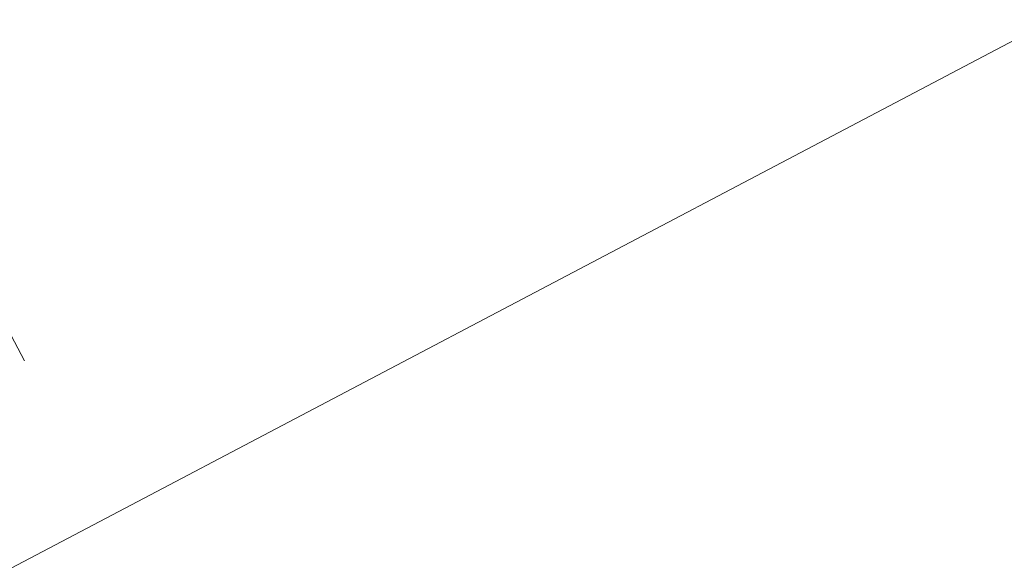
# Model space of a CAD drawing. Header units: metres. Extents: x 7408630 to 7411134, y 5569633 to 5570339.
# Tile 171 of 256: x 7410488.5307 to 7410488.6975, y 5569936.5188 to 5569936.6116. Entities that reach past the tile are written whole.
import ezdxf
from ezdxf.enums import TextEntityAlignment as Align

# ---------------------------------------------------------------- set-up
doc = ezdxf.new("R2010")
doc.units = ezdxf.units.M
doc.header["$MEASUREMENT"] = 0
doc.linetypes.add('HIDDEN2', pattern=[4.762499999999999, 3.175, -1.5875])
for name, color, linetype, lineweight in [('Istn-sciany', 3, 'Continuous', 20), ('OPIS POM NOWE', 140, 'Continuous', 5), ('Opis_pom', 9, 'Continuous', 18)]:
    doc.layers.add(name, color=color, linetype=linetype, lineweight=lineweight)
doc.layers.add('Wyburzenia', color=7, linetype='Continuous', lineweight=13, true_color=0xb0b0b0)
doc.styles.add('ARIAL', font='tahoma.ttf')

# ---------------------------------------------------------------- blocks, each defined once
blk = doc.blocks.new('A$C142d3faa')
at = {"layer": 'Istn-sciany'}
blk.add_lwpolyline([(1285.225359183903, 4530.606190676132), (1541.225359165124, 4530.606190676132)], dxfattribs=at)
at = {"layer": 'Wyburzenia', "linetype": 'HIDDEN2', "ltscale": 3}
blk.add_lwpolyline([(1454.05869249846, 4663.606190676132), (1454.05869249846, 4530.606190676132)], dxfattribs=at)
at = {"layer": 'OPIS POM NOWE', "style": 'ARIAL'}
for tag, p in [('E1,4', (2085.453509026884, 1677.902724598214)), ('E1,4', (2642.565068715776, 1467.098580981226)), ('E1,4', (2887.554946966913, 1334.669140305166)), ('E1,1', (2346.15172770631, 945.3069204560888)), ('E1,2', (2380.289767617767, 731.4605824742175)), ('E1,4', (3248.926969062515, 423.5622677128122)), ('E1,3', (2269.290473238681, 389.8474601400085)), ('E1,5', (4145.396889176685, -41.41678165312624))]:
    blk.add_attdef(tag, text='', height=23.936, dxfattribs=at).set_placement(p, align=Align.MIDDLE_CENTER)
at = {"layer": 'Opis_pom', "ltscale": 0.7, "style": 'ARIAL'}
for tag, p in [('B1,18', (784.175454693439, 4749.376909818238)), ('B1,21', (1474.160621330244, 4744.552251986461)), ('B1/17', (593.1950013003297, 4721.360037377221)), ('1,23', (2643.879736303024, 4721.360037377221)), ('1,22', (2015.997302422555, 4715.619925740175)), ('A1,1', (-123.2752701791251, 4710.792713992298)), ('B1,1', (2964.213888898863, 4687.194759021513)), ('B1,19', (983.4770436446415, 4684.250472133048)), ('A1,6', (-365.3793687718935, 4657.226791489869)), ('A1,16', (198.2072643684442, 4631.436355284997)), ('B1,20', (1267.194878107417, 4624.632454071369)), ('B1,3', (3298.013043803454, 4567.235815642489)), ('B1,4', (4545.109849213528, 4480.622250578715)), ('A1,5', (-782.1155021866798, 4446.932694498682)), ('A1,2', (-186.9193724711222, 4425.112318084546)), ('A1,15', (198.2072643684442, 4391.000839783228)), ('B1,2', (2872.012077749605, 4302.459186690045)), ('A1,3', (-121.2895641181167, 4150.905633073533)), ('B1,8', (2427.383192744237, 4053.123158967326)), ('B1,6', (4754.926236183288, 3940.334623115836)), ('A1,4', (-837.6792277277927, 3920.772192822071)), ('B1,14', (401.2060605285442, 3890.998977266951)), ('B1,13', (1255.283140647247, 3857.264790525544)), ('B1,5', (4487.887436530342, 3854.524062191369)), ('B1,10', (1961.599271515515, 3852.276071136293)), ('B1,9', (2126.781835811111, 3827.246892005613)), ('B1,7', (3203.179523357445, 3799.68363001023)), ('B1,11', (2118.658790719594, 3658.838670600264)), ('B1,12', (1949.477289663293, 3633.257187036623)), ('C1,2', (2894.604733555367, 3427.283363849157)), ('C1,3', (2160.246723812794, 3198.455877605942)), ('C1,1', (3129.25555325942, 2706.44898945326)), ('C1,4', (2077.339235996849, 2485.413103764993)), ('C1,5', (2131.383208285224, 2180.309788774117)), ('C1,10', (3196.043433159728, 2172.920878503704)), ('C1,9', (3215.995519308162, 1907.634199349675)), ('C1,6', (2168.073843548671, 1819.58528353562)), ('D0,18', (1348.653176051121, 1483.781635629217)), ('C1,8', (2890.195548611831, 1472.29709332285)), ('C1,7', (2247.746238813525, 1432.404889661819)), ('D,03', (680.1466722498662, 1361.206844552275)), ('D0,15', (1769.826019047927, 1360.285680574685)), ('D,07', (301.6534830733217, 1339.208595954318)), ('D0,6', (-189.623502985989, 1299.117330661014)), ('D0,8', (-573.6059719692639, 1280.794415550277)), ('D0,2', (1011.718833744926, 1184.667071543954)), ('D0,4', (520.2942003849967, 1181.603761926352)), ('D0,14', (1790.011409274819, 1156.002015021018)), ('D,05', (264.3299696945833, 1077.697489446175)), ('D0,13', (1760.78024321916, 974.2700197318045)), ('D0,09', (-770.0709432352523, 944.5551283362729)), ('D0,1', (999.9887503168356, 928.6062601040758)), ('D0,10', (-751.0723892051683, 564.5580135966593)), ('D0,11', (-751.0723892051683, 336.7382673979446)), ('D0,12', (198.7439030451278, 306.3970252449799))]:
    blk.add_attdef(tag, text='', height=11.968, dxfattribs=at).set_placement(p, align=Align.MIDDLE_CENTER)

msp = doc.modelspace()

# ---------------------------------------------------------------- block references
at = {"xscale": 0.01, "yscale": 0.01, "zscale": 0.01, "rotation": 27.75854060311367}
msp.add_blockref('A$C142d3faa', (7410496.779402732, 5569889.662845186), dxfattribs=at)

doc.saveas('drawing.dxf')
